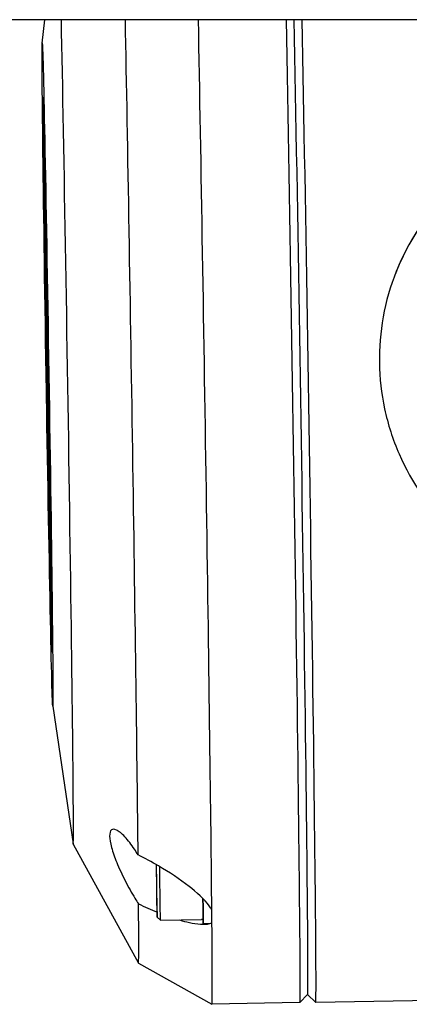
# Model space of a CAD drawing. Header units: inches. Extents: x 36 to 1719, y -84 to 1122.
# Tile 104 of 256: x 656.28 to 657.248, y 311.221 to 313.671. Entities that reach past the tile are written whole.
import ezdxf

# ---------------------------------------------------------------- set-up
doc = ezdxf.new("R2010")
doc.units = ezdxf.units.IN
doc.header["$LTSCALE"] = 48
doc.header["$MEASUREMENT"] = 0
doc.layers.add('Visible (ANSI)', color=7, linetype='Continuous', lineweight=30)

msp = doc.modelspace()

# ---------------------------------------------------------------- linework, layer by layer
at = {"layer": 'Visible (ANSI)'}
for p, q in [((658.41768, 313.67127), (655.91768, 313.67127)), ((656.33604, 313.61289), (656.34279, 313.67127)), ((656.33842, 313.46885), (656.33889, 313.46933)), ((656.33961, 313.27519), (656.34, 313.2752)), ((656.33961, 313.27519), (656.34008, 313.25049)), ((656.33967, 313.26922), (656.33961, 313.27519)), ((656.34003, 313.24891), (656.33967, 313.26922)), ((656.33975, 313.26624), (656.34016, 313.24295)), ((656.34012, 313.24683), (656.33975, 313.26624)), ((656.33975, 313.26221), (656.34003, 313.24891)), ((656.33981, 313.2563), (656.33975, 313.26221)), ((656.33975, 313.26221), (656.3398, 313.26221)), ((656.34, 313.2752), (656.34047, 313.2505)), ((656.34028, 313.2316), (656.33981, 313.2563)), ((656.33984, 313.25369), (656.33992, 313.24969)), ((656.34002, 313.23717), (656.33984, 313.25369)), ((656.33984, 313.25369), (656.33986, 313.25369)), ((656.33987, 313.25473), (656.34024, 313.23526)), ((656.3402, 313.23915), (656.33987, 313.25473)), ((656.33992, 313.24969), (656.33999, 313.24353)), ((656.33992, 313.24969), (656.33994, 313.24969)), ((656.33999, 313.24353), (656.34037, 313.22388)), ((656.33999, 313.24353), (656.34005, 313.24353)), ((656.3401, 313.23317), (656.34002, 313.23717)), ((656.34003, 313.23933), (656.3401, 313.23317)), ((656.34042, 313.21968), (656.34003, 313.23933)), ((656.34008, 313.25049), (656.34047, 313.2505)), ((656.34008, 313.25049), (656.34012, 313.24683)), ((656.34012, 313.24683), (656.34051, 313.24683)), ((656.34016, 313.24295), (656.34055, 313.24296)), ((656.34016, 313.24295), (656.3402, 313.23915)), ((656.3402, 313.23915), (656.34059, 313.23916)), ((656.34047, 313.2505), (656.34051, 313.24683)), ((656.34049, 313.24683), (656.34055, 313.24296)), ((656.34055, 313.24296), (656.34059, 313.23916)), ((656.34056, 313.23916), (656.34064, 313.23527)), ((656.3401, 313.23317), (656.34015, 313.23317)), ((656.34012, 313.2291), (656.34028, 313.22073)), ((656.34073, 313.17725), (656.34012, 313.2291)), ((656.34012, 313.2291), (656.34023, 313.2291)), ((656.34024, 313.23526), (656.34064, 313.23527)), ((656.34024, 313.23526), (656.34028, 313.2316)), ((656.34028, 313.2316), (656.34068, 313.2316)), ((656.34028, 313.22073), (656.34076, 313.18063)), ((656.34028, 313.22073), (656.3404, 313.22073)), ((656.34037, 313.22388), (656.34042, 313.21968)), ((656.34037, 313.22388), (656.34076, 313.22388)), ((656.34042, 313.21968), (656.34081, 313.21969)), ((656.34061, 313.2316), (656.34076, 313.22388)), ((656.34064, 313.23527), (656.34068, 313.2316)), ((656.34069, 313.21968), (656.34101, 313.19292)), ((656.34076, 313.22388), (656.34081, 313.21969)), ((656.34071, 313.19291), (656.3411, 313.19292)), ((656.34071, 313.19291), (656.34087, 313.18454)), ((656.34098, 313.16947), (656.34071, 313.19291)), ((656.34092, 313.18941), (656.34131, 313.18942)), ((656.34092, 313.18941), (656.3411, 313.18004)), ((656.3414, 313.14885), (656.34092, 313.18941)), ((656.3411, 313.19292), (656.34117, 313.18942)), ((656.34131, 313.18942), (656.3415, 313.18004)), ((656.34172, 313.12773), (656.34073, 313.17725)), ((656.34076, 313.18063), (656.34098, 313.16947)), ((656.34076, 313.18063), (656.34085, 313.18063)), ((656.34087, 313.18454), (656.34097, 313.18455)), ((656.34087, 313.18454), (656.34115, 313.1611)), ((656.3411, 313.18004), (656.34172, 313.12773)), ((656.3411, 313.18004), (656.3415, 313.18004)), ((656.3415, 313.18004), (656.34212, 313.12773)), ((656.34367, 313.1843), (656.34416, 313.18559)), ((656.34742, 312.94812), (656.34367, 313.1843)), ((656.34406, 313.16482), (656.3444, 313.16571)), ((656.34441, 313.16483), (656.34406, 313.16482)), ((656.34719, 312.968), (656.34406, 313.16482)), ((656.34416, 313.18559), (656.34456, 313.1856)), ((656.34416, 313.18559), (656.34792, 312.94941)), ((656.3444, 313.16571), (656.34753, 312.96889)), ((656.34456, 313.1856), (656.34831, 312.94942)), ((656.34115, 313.1611), (656.3414, 313.14885)), ((656.34115, 313.1611), (656.34125, 313.1611)), ((656.34119, 313.14218), (656.34204, 313.10386)), ((656.34133, 313.13106), (656.34119, 313.14218)), ((656.34119, 313.14218), (656.34143, 313.14218)), ((656.34287, 313.05), (656.34378, 313.15265)), ((656.34378, 313.15265), (656.34417, 313.15266)), ((656.34378, 313.15265), (656.34822, 312.7134)), ((656.34418, 313.15172), (656.34456, 313.11505)), ((656.34221, 313.08048), (656.34133, 313.13106)), ((656.34172, 313.12773), (656.34212, 313.12773)), ((656.3419, 313.12773), (656.34243, 313.10387)), ((656.34382, 313.10156), (656.34398, 313.11935)), ((656.34398, 313.11935), (656.34475, 313.04321)), ((656.34438, 313.11505), (656.34477, 313.11506)), ((656.34438, 313.11505), (656.34722, 312.93633)), ((656.34882, 312.6758), (656.34438, 313.11505)), ((656.34204, 313.10386), (656.34243, 313.10387)), ((656.34204, 313.10386), (656.34221, 313.09104)), ((656.34221, 313.09104), (656.3426, 313.09105)), ((656.34243, 313.10387), (656.3426, 313.09105)), ((656.34368, 313.08531), (656.34379, 313.09831)), ((656.34379, 313.09831), (656.34489, 313.02931)), ((656.34475, 313.04321), (656.34382, 313.10156)), ((656.34382, 313.10156), (656.34416, 313.10156)), ((656.34207, 313.07559), (656.34221, 313.08048)), ((656.34222, 313.06431), (656.34207, 313.07559)), ((656.34244, 313.0703), (656.34283, 313.07031)), ((656.34244, 313.0703), (656.34248, 313.06755)), ((656.34248, 313.06755), (656.34287, 313.06756)), ((656.34283, 313.07031), (656.34287, 313.06756)), ((656.34344, 313.05867), (656.34352, 313.06777)), ((656.34352, 313.06777), (656.34621, 312.89864)), ((656.34355, 313.07102), (656.34365, 313.08206)), ((656.34607, 312.91254), (656.34355, 313.07102)), ((656.34355, 313.07102), (656.34382, 313.07102)), ((656.34365, 313.08206), (656.34559, 312.9598)), ((656.34368, 313.08531), (656.344, 313.08532)), ((656.34545, 312.9737), (656.34368, 313.08531)), ((656.34906, 312.66572), (656.3449, 313.07717)), ((656.3449, 313.07717), (656.3469, 312.95121)), ((656.34307, 313.02599), (656.34222, 313.06431)), ((656.34234, 313.06418), (656.34273, 313.06418)), ((656.34822, 312.7134), (656.34287, 313.05)), ((656.34332, 313.04503), (656.34327, 313.03983)), ((656.34719, 312.80133), (656.34332, 313.04503)), ((656.34341, 313.05543), (656.34335, 313.04828)), ((656.34335, 313.04828), (656.34705, 312.81523)), ((656.34335, 313.04828), (656.34353, 313.04828)), ((656.34675, 312.84581), (656.34341, 313.05543)), ((656.34344, 313.05867), (656.34367, 313.05868)), ((656.3466, 312.85971), (656.34344, 313.05867)), ((656.34292, 313.03727), (656.34307, 313.02599)), ((656.34292, 313.03727), (656.34307, 313.03727)), ((656.34307, 313.02599), (656.34325, 313.02599)), ((656.34322, 313.03333), (656.34325, 313.03658)), ((656.34322, 313.03333), (656.3433, 313.03334)), ((656.3477, 312.75128), (656.34322, 313.03333)), ((656.34325, 313.03658), (656.34756, 312.76518)), ((656.34327, 313.03983), (656.34742, 312.77909)), ((656.34327, 313.03983), (656.3434, 313.03983)), ((656.34489, 313.02931), (656.34545, 312.9737)), ((656.34338, 312.98277), (656.34345, 312.99909)), ((656.34345, 312.99909), (656.34371, 312.98152)), ((656.34345, 312.99909), (656.34368, 312.99909)), ((656.3436, 312.96768), (656.34338, 312.98277)), ((656.34478, 312.90731), (656.3436, 312.96768)), ((656.34367, 312.97586), (656.34362, 312.97037)), ((656.34362, 312.97037), (656.34409, 312.94636)), ((656.34362, 312.97037), (656.34375, 312.97037)), ((656.34409, 312.94636), (656.34367, 312.97586)), ((656.34371, 312.98152), (656.34369, 312.97824)), ((656.34369, 312.97824), (656.34401, 312.97825)), ((656.34369, 312.97824), (656.34431, 312.93558)), ((656.34371, 312.98152), (656.34396, 312.98152)), ((656.34753, 312.96889), (656.34719, 312.968)), ((656.34559, 312.9598), (656.34607, 312.91254)), ((656.3469, 312.95121), (656.35106, 312.53976)), ((656.34792, 312.94941), (656.34742, 312.94812)), ((656.34742, 312.94812), (656.34782, 312.94813)), ((656.34743, 312.94812), (656.34761, 312.93634)), ((656.34831, 312.94942), (656.34782, 312.94813)), ((656.34792, 312.94941), (656.34831, 312.94942)), ((656.34431, 312.93558), (656.34456, 312.92289)), ((656.34431, 312.93558), (656.34469, 312.93558)), ((656.34456, 312.92289), (656.34489, 312.9229)), ((656.34456, 312.92289), (656.34478, 312.90731)), ((656.34722, 312.93633), (656.34761, 312.93634)), ((656.34722, 312.93633), (656.35159, 312.50188)), ((656.34761, 312.93634), (656.35198, 312.50189)), ((656.34478, 312.90731), (656.34514, 312.90731)), ((656.34621, 312.89864), (656.3466, 312.85971)), ((656.34813, 312.90896), (656.34847, 312.90985)), ((656.34844, 312.88928), (656.34813, 312.90896)), ((656.34847, 312.90985), (656.34886, 312.90986)), ((656.34847, 312.90985), (656.34878, 312.89017)), ((656.34886, 312.90986), (656.34917, 312.89017)), ((656.34518, 312.87811), (656.34557, 312.87812)), ((656.34598, 312.82546), (656.34518, 312.87811)), ((656.34518, 312.87811), (656.34526, 312.87647)), ((656.34526, 312.87647), (656.34563, 312.87647)), ((656.34526, 312.87647), (656.34631, 312.80751)), ((656.34557, 312.87812), (656.34562, 312.87706)), ((656.34878, 312.89017), (656.34844, 312.88928)), ((656.34844, 312.88928), (656.34883, 312.88929)), ((656.34875, 312.8696), (656.34909, 312.87049)), ((656.34906, 312.84992), (656.34875, 312.8696)), ((656.34878, 312.89017), (656.34917, 312.89017)), ((656.34917, 312.89017), (656.34883, 312.88929)), ((656.34909, 312.87049), (656.3494, 312.85081)), ((656.34909, 312.87049), (656.34948, 312.87049)), ((656.34948, 312.87049), (656.3498, 312.85081)), ((656.34705, 312.81523), (656.34675, 312.84581)), ((656.3494, 312.85081), (656.34906, 312.84992)), ((656.34906, 312.84992), (656.34946, 312.84992)), ((656.3494, 312.85081), (656.3498, 312.85081)), ((656.3498, 312.85081), (656.34946, 312.84992)), ((656.34589, 312.81622), (656.34564, 312.83252)), ((656.34564, 312.83252), (656.34588, 312.83252)), ((656.34564, 312.83252), (656.34598, 312.82546)), ((656.34619, 312.84107), (656.34671, 312.80752)), ((656.34631, 312.80751), (656.34589, 312.81622)), ((656.346, 312.79915), (656.34606, 312.80017)), ((656.34778, 312.68796), (656.346, 312.79915)), ((656.34606, 312.80017), (656.34645, 312.80018)), ((656.34606, 312.80017), (656.34744, 312.7145)), ((656.34631, 312.80751), (656.34671, 312.80752)), ((656.34645, 312.80018), (656.34705, 312.76335)), ((656.34742, 312.77909), (656.34719, 312.80133)), ((656.34679, 312.76228), (656.34685, 312.76335)), ((656.34753, 312.71604), (656.34679, 312.76228)), ((656.34685, 312.76335), (656.3476, 312.7171)), ((656.34685, 312.76335), (656.34725, 312.76335)), ((656.34725, 312.76335), (656.34796, 312.71931)), ((656.34756, 312.76518), (656.3477, 312.75128)), ((656.34744, 312.7145), (656.34753, 312.71604)), ((656.3476, 312.7171), (656.34773, 312.71931)), ((656.34773, 312.71931), (656.34814, 312.6938)), ((656.34773, 312.71931), (656.34813, 312.71931)), ((656.34813, 312.71931), (656.34854, 312.6938)), ((656.34822, 312.7134), (656.34844, 312.71341)), ((656.34814, 312.6938), (656.34778, 312.68796)), ((656.34778, 312.68796), (656.34818, 312.68797)), ((656.34814, 312.6938), (656.34854, 312.6938)), ((656.34854, 312.6938), (656.34818, 312.68797)), ((656.35159, 312.50188), (656.34882, 312.6758)), ((656.35157, 312.69247), (656.35191, 312.69335)), ((656.35188, 312.67278), (656.35157, 312.69247)), ((656.35222, 312.67367), (656.35188, 312.67278)), ((656.35191, 312.69335), (656.3523, 312.69336)), ((656.35191, 312.69335), (656.35222, 312.67367)), ((656.35222, 312.67367), (656.35261, 312.67368)), ((656.35261, 312.67368), (656.35227, 312.67279)), ((656.3523, 312.69336), (656.35261, 312.67368)), ((656.3487, 312.65917), (656.34908, 312.65917)), ((656.34979, 312.66573), (656.34906, 312.66572)), ((656.35106, 312.53976), (656.34906, 312.66572)), ((656.35133, 312.65697), (656.35097, 312.65696)), ((656.35175, 312.65798), (656.35136, 312.65797)), ((656.35188, 312.67278), (656.35227, 312.67279)), ((656.34897, 312.64225), (656.34899, 312.62943)), ((656.3499, 312.58761), (656.34897, 312.64225)), ((656.34899, 312.62943), (656.34918, 312.62943)), ((656.34899, 312.62943), (656.34993, 312.57479)), ((656.35246, 312.6333), (656.35292, 312.63451)), ((656.35609, 312.40499), (656.35246, 312.6333)), ((656.35292, 312.63451), (656.35655, 312.4062)), ((656.35292, 312.63451), (656.35332, 312.63451)), ((656.35332, 312.63451), (656.35695, 312.40621)), ((656.35285, 312.61382), (656.35316, 312.61463)), ((656.35585, 312.42488), (656.35285, 312.61382)), ((656.35317, 312.61382), (656.35285, 312.61382)), ((656.35316, 312.61463), (656.35616, 312.42568)), ((656.34993, 312.57479), (656.3499, 312.58761)), ((656.3502, 312.55795), (656.35059, 312.55796)), ((656.35059, 312.56452), (656.3506, 312.55939)), ((656.35124, 312.50955), (656.35061, 312.5512)), ((656.35061, 312.5512), (656.3508, 312.5512)), ((656.35061, 312.5512), (656.35098, 312.5305)), ((656.35089, 312.52733), (656.35097, 312.52733)), ((656.35098, 312.5305), (656.35113, 312.5305)), ((656.35098, 312.5305), (656.35154, 312.49251)), ((656.35324, 312.53887), (656.35285, 312.53887)), ((656.35363, 312.53988), (656.35323, 312.53988)), ((656.35159, 312.50188), (656.35198, 312.50189)), ((656.3518, 312.50188), (656.35194, 312.49252)), ((656.35346, 312.51587), (656.35351, 312.51601)), ((656.35429, 312.46405), (656.35346, 312.51587)), ((656.35351, 312.51601), (656.35409, 312.47952)), ((656.35351, 312.51601), (656.35391, 312.51601)), ((656.35366, 312.51119), (656.35371, 312.51132)), ((656.35416, 312.4797), (656.35366, 312.51119)), ((656.35371, 312.51132), (656.35411, 312.51133)), ((656.35371, 312.51132), (656.35421, 312.47983)), ((656.35391, 312.51601), (656.35398, 312.51133)), ((656.35411, 312.51133), (656.3546, 312.48017)), ((656.35134, 312.49579), (656.35192, 312.46336)), ((656.35154, 312.49251), (656.35194, 312.49252)), ((656.35154, 312.49251), (656.35179, 312.47884)), ((656.35168, 312.49184), (656.35208, 312.49185)), ((656.35168, 312.49184), (656.35194, 312.47772)), ((656.35179, 312.47884), (656.35168, 312.49184)), ((656.35194, 312.49252), (656.35195, 312.49184)), ((656.35194, 312.47772), (656.35233, 312.47772)), ((656.35194, 312.47772), (656.35223, 312.44329)), ((656.35208, 312.49185), (656.35233, 312.47772)), ((656.35233, 312.47772), (656.35262, 312.4433)), ((656.35409, 312.47952), (656.35416, 312.4797)), ((656.35421, 312.47983), (656.35434, 312.48016)), ((656.35434, 312.48016), (656.35473, 312.48017)), ((656.35434, 312.48016), (656.35458, 312.46482)), ((656.35473, 312.48017), (656.35498, 312.46483)), ((656.35192, 312.46336), (656.35184, 312.4729)), ((656.35397, 312.4586), (656.35427, 312.45937)), ((656.3542, 312.44436), (656.35397, 312.4586)), ((656.35427, 312.45937), (656.35466, 312.45938)), ((656.35427, 312.45937), (656.35451, 312.44398)), ((656.35458, 312.46482), (656.35429, 312.46405)), ((656.35429, 312.46405), (656.35468, 312.46405)), ((656.35458, 312.46482), (656.35498, 312.46483)), ((656.35466, 312.45938), (656.35479, 312.45136)), ((656.35498, 312.46483), (656.35468, 312.46405)), ((656.35223, 312.44329), (656.35262, 312.4433)), ((656.35439, 312.44488), (656.3542, 312.44436)), ((656.3542, 312.44436), (656.3544, 312.44437)), ((656.35469, 312.41333), (656.35439, 312.44488)), ((656.35449, 312.45123), (656.35454, 312.45136)), ((656.35531, 312.39945), (656.35449, 312.45123)), ((656.35451, 312.44398), (656.3548, 312.41294)), ((656.35451, 312.44398), (656.3546, 312.44398)), ((656.35454, 312.45136), (656.35493, 312.45137)), ((656.35454, 312.45136), (656.35512, 312.41487)), ((656.35469, 312.44655), (656.35474, 312.44668)), ((656.35519, 312.41506), (656.35469, 312.44655)), ((656.35474, 312.44668), (656.35524, 312.41519)), ((656.35474, 312.44668), (656.35513, 312.44668)), ((656.35493, 312.45137), (656.35501, 312.44668)), ((656.35513, 312.44668), (656.35563, 312.41552)), ((656.35268, 312.4254), (656.35308, 312.42541)), ((656.35493, 312.39844), (656.35469, 312.41333)), ((656.3548, 312.41294), (656.355, 312.41345)), ((656.355, 312.41345), (656.35522, 312.39922)), ((656.355, 312.41345), (656.35509, 312.41345)), ((656.35512, 312.41487), (656.35519, 312.41506)), ((656.35524, 312.41519), (656.35537, 312.41552)), ((656.35537, 312.41552), (656.35561, 312.40023)), ((656.35537, 312.41552), (656.35576, 312.41552)), ((656.35576, 312.41552), (656.356, 312.40023)), ((656.35616, 312.42568), (656.35585, 312.42488)), ((656.35655, 312.4062), (656.35609, 312.40499)), ((656.35609, 312.40499), (656.35648, 312.405)), ((656.35695, 312.40621), (656.35648, 312.405)), ((656.35655, 312.4062), (656.35695, 312.40621)), ((656.35362, 312.39088), (656.35402, 312.39089)), ((656.35394, 312.36244), (656.35362, 312.39088)), ((656.35362, 312.39088), (656.35399, 312.37201)), ((656.35402, 312.39089), (656.35438, 312.37201)), ((656.35522, 312.39922), (656.35493, 312.39844)), ((656.35493, 312.39844), (656.35532, 312.39845)), ((656.35522, 312.39922), (656.35562, 312.39922)), ((656.35527, 312.38672), (656.35563, 312.38673)), ((656.35561, 312.40023), (656.35531, 312.39945)), ((656.35531, 312.39945), (656.35571, 312.39946)), ((656.35562, 312.39922), (656.35532, 312.39845)), ((656.35561, 312.40023), (656.356, 312.40023)), ((656.35561, 312.39945), (656.35562, 312.39922)), ((656.35566, 312.38773), (656.35605, 312.38774)), ((656.356, 312.40023), (656.35571, 312.39946)), ((656.35346, 312.37396), (656.3543, 312.33064)), ((656.35399, 312.37201), (656.35438, 312.37201)), ((656.35399, 312.37201), (656.35481, 312.2992)), ((656.35438, 312.37201), (656.3552, 312.2992)), ((656.3543, 312.33064), (656.35408, 312.34987)), ((656.35643, 312.31319), (656.35683, 312.3132)), ((656.35682, 312.3142), (656.35721, 312.31421)), ((656.35481, 312.2992), (656.3552, 312.2992)), ((656.36002, 312.10683), (656.3605, 312.10636)), ((656.36221, 311.96278), (656.41289, 311.6198)), ((656.413, 311.61928), (656.57519, 311.323)), ((656.62089, 311.50675), (656.61992, 311.56813)), ((656.62128, 311.46754), (656.62099, 311.49992)), ((656.62173, 311.43755), (656.62973, 311.4298)), ((656.62973, 311.4298), (656.73208, 311.43142)), ((656.73617, 311.42164), (656.75289, 311.42191)), ((656.57523, 311.32296), (656.75796, 311.22129)), ((659.01948, 311.25715), (657.01581, 311.22537)), ((656.99585, 311.24476), (656.97648, 311.22476)), ((656.99582, 311.24473), (657.01579, 311.22539)), ((656.97645, 311.22475), (656.75798, 311.22129))]:
    msp.add_line(p, q, dxfattribs=at)
for centre, major_axis, ratio, start_param, end_param in [((656.3945, 312.78855), (0.01854, -1.16931), 0.004087, 6.2521362, 8.7094256), ((656.55196, 312.79105), (0.02328, -1.46809), 0.004087, 0.6155312, 2.2136938), ((656.73304, 312.79392), (0.02494, -1.57264), 0.004087, 0.5539323, 2.1625664), ((656.95151, 312.79739), (0.02494, -1.57264), 0.004087, 0, 2.1599144), ((656.9712, 312.7977), (0.02462, -1.55295), 0.004087, 0.0040871, 2.1681667), ((656.9712, 312.7977), (0.02462, -1.55295), 0.004087, 0.0040871, 2.1681667), ((656.99088, 312.79801), (0.02494, -1.57264), 0.004087, 6.2790983, 8.4426224), ((656.34923, 312.78784), (-0.01095, 0.69086), 0.004087, 2.3563911, 7.3153514), ((656.34923, 312.78784), (-0.0108, 0.68102), 0.004087, 2.3709543, 7.1562421), ((657.76432, 312.82542), (-0.5515, 0.21119), 0.9999398, 5.6062604, 6.2825235), ((656.34923, 312.78784), (-0.0108, 0.68102), 0.004087, 0.972636, 1.0235082), ((656.34923, 312.78784), (-0.01095, 0.69086), 0.004087, 1.0534148, 1.1398275), ((656.34923, 312.78784), (-0.0108, 0.68102), 0.004087, 1.0657539, 1.1315126), ((656.34923, 312.78784), (-0.01095, 0.69086), 0.004087, 1.1675985, 1.2808511), ((656.34923, 312.78784), (-0.0108, 0.68102), 0.004087, 1.1700535, 1.2731082), ((656.34923, 312.78784), (-0.01095, 0.69086), 0.004087, 1.3233854, 1.5060093), ((656.34923, 312.78784), (-0.0108, 0.68102), 0.004087, 1.3330486, 1.5050717), ((656.34923, 312.78784), (-0.01095, 0.69086), 0.004087, 1.5327327, 1.5528697), ((656.34923, 312.78784), (-0.0108, 0.68102), 0.004087, 1.5339676, 1.5526106), ((656.34923, 312.78784), (-0.01095, 0.69086), 0.004087, 1.7157972, 1.7773543), ((656.34923, 312.78784), (-0.0108, 0.68102), 0.004087, 1.7179077, 1.7760011), ((656.35191, 312.59792), (0.00094, -0.05905), 0.004087, 2.1666677, 7.278482), ((656.3523, 312.59892), (-0.00094, 0.05905), 0.004087, 2.1666677, 7.278482), ((656.35269, 312.59893), (-0.00094, 0.05905), 0.004087, 3.1415927, 6.2831853), ((656.34923, 312.78784), (-0.01095, 0.69086), 0.004087, 1.9099548, 1.980741), ((656.34923, 312.78784), (-0.0108, 0.68102), 0.004087, 1.9150576, 1.9774826), ((656.3523, 312.59792), (0.00094, -0.05905), 0.004087, 0, 0.1845231), ((656.34923, 312.78784), (-0.01095, 0.69086), 0.004087, 2.0928503, 2.1420172), ((656.34923, 312.78784), (-0.0108, 0.68102), 0.004087, 2.1011839, 2.1399829), ((656.62014, 311.53793), (0.00159, -0.10038), 0.004087, 4.4028035, 8.1586995), ((656.62801, 311.53805), (0.00172, -0.10825), 0.004087, 6.2790983, 8.090241), ((656.7343, 311.53974), (0.00187, -0.1181), 0.004087, 5.8192192, 7.3580904), ((656.55196, 312.79105), (0.02328, -1.46809), 0.004087, 6.2754301, 6.7352234), ((656.75595, 311.54008), (0.00187, -0.1181), 0.004087, 0.1957731, 0.7847703), ((656.73304, 312.79392), (0.02494, -1.57264), 0.004087, 0.5479715, 0.5539323), ((656.73304, 312.79392), (0.02494, -1.57264), 0.004087, 0.513637, 0.5195977), ((656.73304, 312.79392), (0.02494, -1.57264), 0.004087, 6.2808256, 6.7968223)]:
    msp.add_ellipse(centre, major_axis=major_axis, ratio=ratio, start_param=start_param, end_param=end_param, dxfattribs=at)
for centre, major_axis in [((656.34923, 312.78784), (0.01309, -0.82545)), ((656.35191, 312.59792), (-0.00062, 0.03937)), ((656.3523, 312.59892), (-0.00062, 0.03937))]:
    msp.add_ellipse(centre, major_axis=major_axis, ratio=0.004087, dxfattribs=at)
for points, knots in [([(657.46671, 313.33547), (657.4193, 313.30766), (657.37632, 313.27376), (657.28917, 313.18394), (657.24494, 313.11747), (657.20136, 313.00795), (657.19048, 312.96984), (657.1766, 312.89306), (657.1736, 312.8544), (657.17479, 312.77948), (657.17902, 312.74091), (657.19534, 312.66449), (657.20742, 312.62666), (657.25446, 312.51826), (657.30079, 312.45291), (657.39076, 312.36541), (657.4348, 312.33267), (657.48307, 312.30618)], [-3.8290587, -3.8290587, -3.8290587, -3.8290587, -3.4264492, -3.4264492, -2.855521, -2.855521, -2.5700569, -2.5700569, -2.2845928, -2.2845928, -1.9991286, -1.9991286, -1.7136645, -1.7136645, -1.1427363, -1.1427363, -0.7401268, -0.7401268, -0.7401268, -0.7401268]), ([(656.34158, 313.11931), (656.34161, 313.11755), (656.34164, 313.11607), (656.34166, 313.11489), (656.34169, 313.11365), (656.3417, 313.11267), (656.34172, 313.11175), (656.34196, 313.09794), (656.3422, 313.08412), (656.34244, 313.0703)], [0.66410183, 0.66410183, 0.66410183, 0.66410183, 0.67395793, 0.67395793, 0.67395793, 0.68067458, 0.68067458, 0.68067458, 0.76622735, 0.76622735, 0.76622735, 0.76622735]), ([(656.34221, 313.09104), (656.34203, 313.09893), (656.34186, 313.10682), (656.34168, 313.11471), (656.34167, 313.11517), (656.34166, 313.11579), (656.34164, 313.11661), (656.34162, 313.11742), (656.3416, 313.11826), (656.34158, 313.11931)], [0.564646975, 0.564646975, 0.564646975, 0.564646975, 0.649363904, 0.649363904, 0.649363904, 0.655582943, 0.655582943, 0.655582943, 0.664101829, 0.664101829, 0.664101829, 0.664101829]), ([(656.34248, 313.06755), (656.34243, 313.06646), (656.34239, 313.06537), (656.34235, 313.06427), (656.34234, 313.06415), (656.34234, 313.06415), (656.34233, 313.06424), (656.34232, 313.06432), (656.34231, 313.06441), (656.34231, 313.06468)], [0.77255896, 0.77255896, 0.77255896, 0.77255896, 0.85846637, 0.85846637, 0.85846637, 0.86725397, 0.86725397, 0.86725397, 0.8747384, 0.8747384, 0.8747384, 0.8747384]), ([(656.34287, 313.06756), (656.34283, 313.06647), (656.34278, 313.06537), (656.34274, 313.06428), (656.34274, 313.06421), (656.34273, 313.06418), (656.34273, 313.06418)], [0.77255896, 0.77255896, 0.77255896, 0.77255896, 0.858466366, 0.858466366, 0.858466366, 0.863277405, 0.863277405, 0.863277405, 0.863277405]), ([(656.34231, 313.06468), (656.34232, 313.06398), (656.34234, 313.06332), (656.34235, 313.06271), (656.34236, 313.06212), (656.34238, 313.06154), (656.34239, 313.06094), (656.34257, 313.05305), (656.34274, 313.04516), (656.34292, 313.03727)], [0.874738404, 0.874738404, 0.874738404, 0.874738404, 0.882606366, 0.882606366, 0.882606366, 0.889323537, 0.889323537, 0.889323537, 0.974040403, 0.974040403, 0.974040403, 0.974040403]), ([(656.34271, 313.06418), (656.34272, 313.06367), (656.34273, 313.06318), (656.34274, 313.06271), (656.34276, 313.06213), (656.34277, 313.06155), (656.34279, 313.06095), (656.34283, 313.05898), (656.34287, 313.05702), (656.34292, 313.05505)], [0.876653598, 0.876653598, 0.876653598, 0.876653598, 0.882606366, 0.882606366, 0.882606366, 0.889323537, 0.889323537, 0.889323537, 0.91042162, 0.91042162, 0.91042162, 0.91042162]), ([(656.35021, 312.55938), (656.35021, 312.55752), (656.35019, 312.5575), (656.35016, 312.55918), (656.35012, 312.56085), (656.35004, 312.56526), (656.34992, 312.57213), (656.34962, 312.58961), (656.34932, 312.60709), (656.34902, 312.62456), (656.3489, 312.63151), (656.34882, 312.63659), (656.34878, 312.63954), (656.34874, 312.6426), (656.34872, 312.64506), (656.34871, 312.64692), (656.3487, 312.65052), (656.3487, 312.65412), (656.34869, 312.65772), (656.34868, 312.6596), (656.3487, 312.65965), (656.34874, 312.65787), (656.34878, 312.6561), (656.34886, 312.65186), (656.34898, 312.64499), (656.34927, 312.62751), (656.34957, 312.61004), (656.34987, 312.59256), (656.34999, 312.58569), (656.35007, 312.58071), (656.35011, 312.57758), (656.35016, 312.57455), (656.35018, 312.57206), (656.35018, 312.57018), (656.35019, 312.56658), (656.3502, 312.56298), (656.35021, 312.55938)], [0, 0, 0, 0, 0.046446, 0.046446, 0.046446, 0.0971331, 0.0971331, 0.0971331, 0.2785484, 0.2785484, 0.2785484, 0.3292854, 0.3292854, 0.3292854, 0.3757316, 0.3757316, 0.3757316, 0.4998134, 0.4998134, 0.4998134, 0.5466762, 0.5466762, 0.5466762, 0.597157, 0.597157, 0.597157, 0.7784801, 0.7784801, 0.7784801, 0.8291916, 0.8291916, 0.8291916, 0.8759208, 0.8759208, 0.8759208, 1, 1, 1, 1]), ([(656.35223, 312.44329), (656.35191, 312.46095), (656.35159, 312.4786), (656.35127, 312.49625), (656.35118, 312.50117), (656.35111, 312.50531), (656.35106, 312.50853), (656.35101, 312.5118), (656.35098, 312.51458), (656.35096, 312.5169), (656.35094, 312.51958), (656.35091, 312.52226), (656.35089, 312.52494), (656.35087, 312.5273), (656.35088, 312.52793), (656.35091, 312.52674), (656.35094, 312.52557), (656.351, 312.52259), (656.35109, 312.51767), (656.35114, 312.51496), (656.35119, 312.51226), (656.35124, 312.50955)], [0.19158294, 0.19158294, 0.19158294, 0.19158294, 0.35539254, 0.35539254, 0.35539254, 0.39032908, 0.39032908, 0.39032908, 0.42125126, 0.42125126, 0.42125126, 0.46599658, 0.46599658, 0.46599658, 0.49725339, 0.49725339, 0.49725339, 0.53224412, 0.53224412, 0.53224412, 0.55734485, 0.55734485, 0.55734485, 0.55734485]), ([(656.35184, 312.4729), (656.35165, 312.48371), (656.35145, 312.49451), (656.35125, 312.50532), (656.35121, 312.50784), (656.35118, 312.50936), (656.35117, 312.50987), (656.35115, 312.51035), (656.35115, 312.51013), (656.35116, 312.50911), (656.35117, 312.50774), (656.35118, 312.50638), (656.35119, 312.50501), (656.3512, 312.50402), (656.35122, 312.50287), (656.35126, 312.50021), (656.35129, 312.4983), (656.35134, 312.49579)], [0.4572335, 0.4572335, 0.4572335, 0.4572335, 0.75625471, 0.75625471, 0.75625471, 0.80556718, 0.80556718, 0.80556718, 0.84442745, 0.84442745, 0.84442745, 0.91242642, 0.91242642, 0.91242642, 0.95621321, 0.95621321, 1, 1, 1, 1]), ([(656.35481, 312.2992), (656.35435, 312.32278), (656.35389, 312.34636), (656.35343, 312.36995), (656.3533, 312.37652), (656.3532, 312.38248), (656.35311, 312.3876), (656.35303, 312.3928), (656.35296, 312.39781), (656.35291, 312.40272), (656.35285, 312.40812), (656.35279, 312.41352), (656.35273, 312.41892), (656.35267, 312.4239), (656.35266, 312.42601), (656.35269, 312.42525), (656.35273, 312.4245), (656.35281, 312.42089), (656.35293, 312.41432), (656.35327, 312.39703), (656.35361, 312.37973), (656.35394, 312.36244)], [0.24928727, 0.24928727, 0.24928727, 0.24928727, 0.46243594, 0.46243594, 0.46243594, 0.50789528, 0.50789528, 0.50789528, 0.54813095, 0.54813095, 0.54813095, 0.60359163, 0.60359163, 0.60359163, 0.64405188, 0.64405188, 0.64405188, 0.68950515, 0.68950515, 0.68950515, 0.84577796, 0.84577796, 0.84577796, 0.84577796]), ([(656.35308, 312.42541), (656.35308, 312.42541), (656.35308, 312.42535), (656.35309, 312.42525), (656.35312, 312.4245), (656.3532, 312.4209), (656.35333, 312.41433), (656.35348, 312.40651), (656.35363, 312.3987), (656.35378, 312.39088)], [0.63868817, 0.63868817, 0.63868817, 0.63868817, 0.64405188, 0.64405188, 0.64405188, 0.68950515, 0.68950515, 0.68950515, 0.76012405, 0.76012405, 0.76012405, 0.76012405]), ([(656.35408, 312.34987), (656.3538, 312.36431), (656.35352, 312.37875), (656.35324, 312.39319), (656.35317, 312.39655), (656.35313, 312.39844), (656.35312, 312.39879), (656.35311, 312.39913), (656.35311, 312.39827), (656.35314, 312.39612), (656.35316, 312.39354), (656.35319, 312.39097), (656.35322, 312.38839), (656.35325, 312.3863), (656.35327, 312.38421), (656.35334, 312.38002), (656.35339, 312.37732), (656.35346, 312.37396)], [0.45659252, 0.45659252, 0.45659252, 0.45659252, 0.7600954, 0.7600954, 0.7600954, 0.81014696, 0.81014696, 0.81014696, 0.84958892, 0.84958892, 0.84958892, 0.91111555, 0.91111555, 0.91111555, 0.95555778, 0.95555778, 1, 1, 1, 1]), ([(656.35644, 312.31319), (656.35641, 312.31312), (656.35636, 312.31421), (656.35631, 312.31643), (656.35626, 312.31807), (656.35621, 312.32044), (656.35609, 312.32633), (656.35603, 312.32959), (656.35597, 312.3331), (656.35589, 312.33782), (656.3558, 312.34327), (656.3557, 312.34942), (656.35552, 312.36058), (656.35539, 312.3696), (656.35531, 312.37633), (656.35523, 312.38311), (656.35522, 312.38659), (656.35532, 312.38685), (656.35541, 312.38361), (656.35554, 312.37702), (656.35567, 312.37046), (656.35583, 312.36159), (656.35618, 312.33918), (656.35631, 312.33016), (656.35639, 312.32343), (656.35647, 312.31672), (656.35649, 312.31332), (656.35644, 312.31319)], [0, 0, 0, 0, 0.0816192, 0.0816192, 0.0816192, 0.1322674, 0.1322674, 0.1829156, 0.1829156, 0.1829156, 0.2515156, 0.2515156, 0.2515156, 0.3728706, 0.3728706, 0.3728706, 0.5019186, 0.5019186, 0.63044, 0.63044, 0.63044, 0.7510929, 0.7510929, 0.8728378, 0.8728378, 0.8728378, 1, 1, 1, 1]), ([(656.35682, 312.3142), (656.35679, 312.31412), (656.35675, 312.31522), (656.35669, 312.31744), (656.35665, 312.31908), (656.3566, 312.32145), (656.35648, 312.32734), (656.35642, 312.3306), (656.35636, 312.33411), (656.35627, 312.33883), (656.35618, 312.34428), (656.35609, 312.35043), (656.35591, 312.36158), (656.35578, 312.37061), (656.3557, 312.37734), (656.35562, 312.38412), (656.35561, 312.3876), (656.3557, 312.38785), (656.35579, 312.38462), (656.35593, 312.37803), (656.35606, 312.37147), (656.35621, 312.36259), (656.35657, 312.34019), (656.3567, 312.33117), (656.35678, 312.32444), (656.35686, 312.31773), (656.35687, 312.31433), (656.35682, 312.3142)], [0, 0, 0, 0, 0.0816192, 0.0816192, 0.0816192, 0.1322674, 0.1322674, 0.1829156, 0.1829156, 0.1829156, 0.2515156, 0.2515156, 0.2515156, 0.3728706, 0.3728706, 0.3728706, 0.5019186, 0.5019186, 0.63044, 0.63044, 0.63044, 0.7510929, 0.7510929, 0.8728378, 0.8728378, 0.8728378, 1, 1, 1, 1]), ([(656.35605, 312.38774), (656.3561, 312.38774), (656.35619, 312.3845), (656.35632, 312.37804), (656.35645, 312.37147), (656.35661, 312.3626), (656.35696, 312.34019), (656.35709, 312.33118), (656.35717, 312.32444), (656.35725, 312.31774), (656.35727, 312.31433), (656.35722, 312.31421)], [0.50431858, 0.50431858, 0.50431858, 0.50431858, 0.63043997, 0.63043997, 0.63043997, 0.75109293, 0.75109293, 0.87283777, 0.87283777, 0.87283777, 1, 1, 1, 1]), ([(656.35618, 312.32904), (656.35622, 312.32912), (656.35621, 312.33116), (656.35617, 312.33514), (656.35612, 312.33915), (656.35605, 312.34419), (656.35586, 312.35635), (656.35577, 312.36133), (656.35569, 312.36522), (656.35561, 312.36909), (656.35555, 312.37096), (656.35548, 312.37078), (656.35549, 312.3688), (656.35553, 312.36497), (656.35558, 312.36112), (656.35565, 312.35607), (656.35575, 312.34976), (656.35585, 312.34345), (656.35594, 312.33838), (656.35602, 312.33459), (656.35609, 312.33077), (656.35615, 312.32895), (656.35618, 312.32904)], [0, 0, 0, 0, 0.1377751, 0.1377751, 0.1377751, 0.2500851, 0.2500851, 0.3614669, 0.3614669, 0.3614669, 0.5006476, 0.5006476, 0.6374424, 0.6374424, 0.6374424, 0.74942, 0.74942, 0.74942, 0.8622065, 0.8622065, 0.8622065, 1, 1, 1, 1]), ([(656.35657, 312.33004), (656.3566, 312.33013), (656.3566, 312.33217), (656.35655, 312.33615), (656.35651, 312.34015), (656.35644, 312.3452), (656.35624, 312.35736), (656.35616, 312.36234), (656.35608, 312.36623), (656.356, 312.3701), (656.35594, 312.37197), (656.35587, 312.37179), (656.35588, 312.3698), (656.35592, 312.36598), (656.35596, 312.36212), (656.35603, 312.35708), (656.35613, 312.35077), (656.35623, 312.34446), (656.35632, 312.33939), (656.3564, 312.3356), (656.35648, 312.33178), (656.35654, 312.32995), (656.35657, 312.33004)], [0, 0, 0, 0, 0.1377751, 0.1377751, 0.1377751, 0.2500851, 0.2500851, 0.3614669, 0.3614669, 0.3614669, 0.5006476, 0.5006476, 0.6374424, 0.6374424, 0.6374424, 0.74942, 0.74942, 0.74942, 0.8622065, 0.8622065, 0.8622065, 1, 1, 1, 1]), ([(656.57443, 311.59246), (656.5714, 311.59741), (656.56839, 311.60211), (656.55765, 311.61811), (656.54925, 311.62905), (656.5336, 311.64582), (656.52636, 311.65164), (656.51561, 311.65675), (656.51109, 311.65706), (656.50505, 311.65203), (656.50354, 311.64667), (656.50367, 311.63226), (656.50532, 311.62236), (656.51161, 311.59942), (656.51624, 311.58638), (656.52718, 311.55943), (656.53452, 311.5435), (656.55029, 311.51256), (656.55872, 311.49754), (656.56654, 311.4847), (656.56948, 311.47988), (656.57249, 311.47511), (656.57552, 311.47046)], [-0.9741877, -0.9741877, -0.9741877, -0.9741877, -0.9276072, -0.9276072, -0.8035433, -0.8035433, -0.6794793, -0.6794793, -0.5716415, -0.5716415, -0.4638036, -0.4638036, -0.3559657, -0.3559657, -0.2481279, -0.2481279, -0.1240639, -0.1240639, 0, 0, 0, 0.0465805, 0.0465805, 0.0465805, 0.0465805]), ([(656.75763, 311.45651), (656.75575, 311.45958), (656.7536, 311.46268), (656.73936, 311.48141), (656.71925, 311.49973), (656.6784, 311.53185), (656.65223, 311.54925), (656.6084, 311.57489), (656.59117, 311.58412), (656.57443, 311.59246)], [0.81248761, 0.81248761, 0.81248761, 0.81248761, 0.84602143, 0.84602143, 1.02520628, 1.02520628, 1.24566883, 1.24566883, 1.38446178, 1.38446178, 1.38446178, 1.38446178]), ([(656.62099, 311.49992), (656.62098, 311.50034), (656.62098, 311.50088), (656.62096, 311.50212), (656.62095, 311.50283), (656.62093, 311.50435), (656.62092, 311.50517), (656.6209, 311.50625), (656.6209, 311.5065), (656.62089, 311.50675)], [0, 0, 0, 0, 0.006305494, 0.006305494, 0.012566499, 0.012566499, 0.018896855, 0.018896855, 0.020809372, 0.020809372, 0.020809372, 0.020809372]), ([(656.73555, 311.48362), (656.73558, 311.48102), (656.73562, 311.47849), (656.73576, 311.46728), (656.73585, 311.45949), (656.73597, 311.44707), (656.736, 311.44228), (656.73601, 311.43792), (656.73601, 311.43692), (656.73599, 311.43588), (656.73598, 311.43563), (656.73597, 311.43527), (656.73597, 311.43517), (656.73593, 311.43488), (656.73592, 311.43481), (656.73589, 311.43465), (656.73588, 311.43458), (656.73584, 311.43441), (656.73582, 311.43431), (656.73574, 311.43405), (656.73567, 311.43387), (656.7355, 311.43351), (656.73541, 311.43334), (656.73514, 311.43294), (656.73496, 311.43272), (656.73449, 311.43227), (656.73418, 311.43204), (656.73348, 311.43168), (656.73308, 311.43154), (656.73247, 311.43144), (656.73228, 311.43142), (656.73208, 311.43142)], [0.57504138, 0.57504138, 0.57504138, 0.57504138, 0.59843386, 0.59843386, 0.68291138, 0.68291138, 0.76743296, 0.76743296, 0.80473535, 0.80473535, 0.82305079, 0.82305079, 0.83206031, 0.83206031, 0.83452795, 0.83452795, 0.83593454, 0.83593454, 0.83728393, 0.83728393, 0.83906448, 0.83906448, 0.84068934, 0.84068934, 0.8429058, 0.8429058, 0.84578926, 0.84578926, 0.84896522, 0.84896522, 0.85047343, 0.85047343, 0.85047343, 0.85047343]), ([(656.62128, 311.46661), (656.62128, 311.46661), (656.62128, 311.46661), (656.62128, 311.46665), (656.62128, 311.46671), (656.62128, 311.46696), (656.62128, 311.46722), (656.62128, 311.46754)], [0.0165937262, 0.0165937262, 0.0165937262, 0.0165937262, 0.0173733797, 0.0173733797, 0.0197380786, 0.0197380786, 0.0246549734, 0.0246549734, 0.0246549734, 0.0246549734]), ([(656.67763, 311.43056), (656.68601, 311.42807), (656.69409, 311.42594), (656.71996, 311.42019), (656.73993, 311.41802), (656.75397, 311.4222), (656.75608, 311.4231), (656.75792, 311.42426)], [0.3657075, 0.3657075, 0.3657075, 0.3657075, 0.4409251, 0.4409251, 0.62010995, 0.62010995, 0.65364377, 0.65364377, 0.65364377, 0.65364377])]:
    msp.add_open_spline(points, degree=3, knots=knots, dxfattribs=at)
for points in [[(656.34247, 313.09104), (656.34259, 313.08413), (656.34271, 313.07722), (656.34283, 313.07031)], [(656.3506, 312.55939), (656.3506, 312.55843), (656.3506, 312.55796), (656.35059, 312.55796)], [(656.35686, 312.3142), (656.35685, 312.31357), (656.35685, 312.31324), (656.35683, 312.3132)], [(656.35683, 312.3132), (656.35683, 312.3132), (656.35683, 312.3132), (656.35683, 312.3132)], [(656.35722, 312.31421), (656.35722, 312.31421), (656.35722, 312.31421), (656.35721, 312.31421)], [(656.57552, 311.47046), (656.5906, 311.46346), (656.60605, 311.4567), (656.62132, 311.45054)]]:
    msp.add_open_spline(points, degree=3, dxfattribs=at)

doc.saveas('drawing.dxf')
